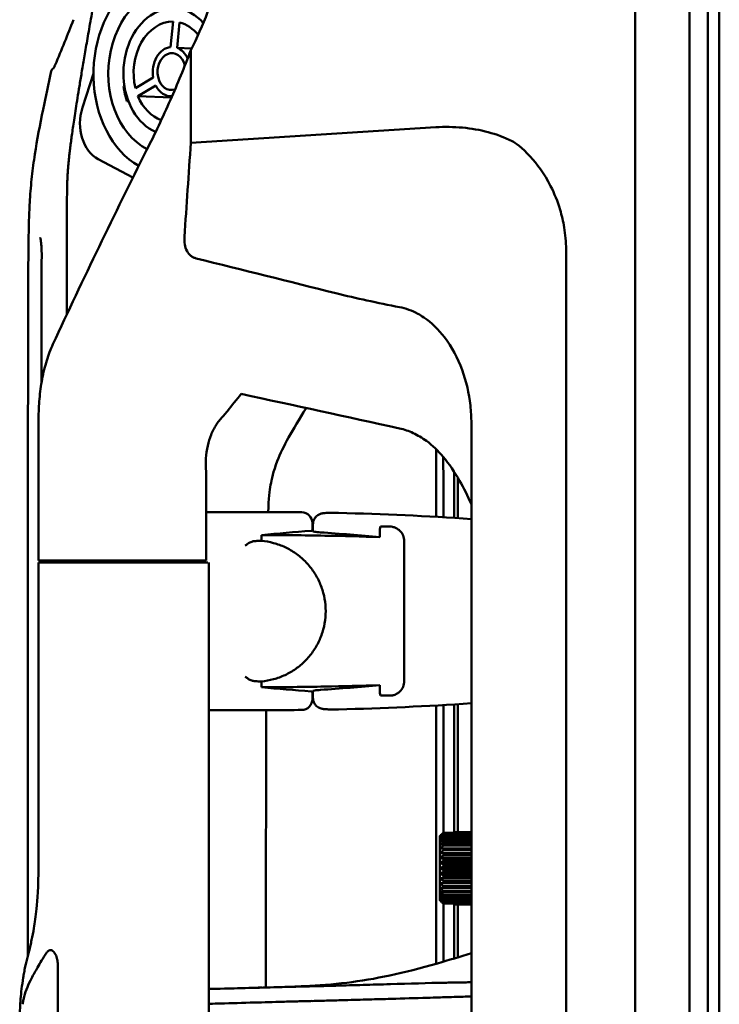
# Model space of a CAD drawing. Header units: millimetres. Extents: x 0 to 2100, y 0 to 1485.
# Tile 53 of 256: x 1287 to 1383, y 1021 to 1157. Entities that reach past the tile are written whole.
import ezdxf

# ---------------------------------------------------------------- set-up
doc = ezdxf.new("R2010")
doc.units = ezdxf.units.MM
doc.header["$LTSCALE"] = 5
doc.layers.add('Sichtbar (ISO)', color=7, linetype='Continuous', lineweight=50)

msp = doc.modelspace()

# ---------------------------------------------------------------- linework, layer by layer
at = {"layer": 'Sichtbar (ISO)'}
for p, q in [((1371.607, 1260.077), (1371.607, 760.077)), ((1379.107, 1259.89), (1379.107, 1010.265)), ((1381.607, 1259.977), (1381.607, 1010.177)), ((1381.607, 1259.977), (1381.607, 1010.177)), ((1383.207, 1010.177), (1383.207, 1259.977)), ((1383.207, 1259.977), (1383.207, 1010.177)), ((1307.781, 1156.484), (1307.444, 1152.976)), ((1308.349, 1152.857), (1308.686, 1156.365)), ((1308.349, 1152.857), (1310.353, 1152.76)), ((1310.237, 1139.759), (1310.237, 1152.527)), ((1295.276, 1144.613), (1296.792, 1149.313)), ((1305.057, 1148.757), (1302.587, 1147.305)), ((1302.94, 1146.212), (1305.41, 1147.664)), ((1301.069, 1147.586), (1300.945, 1147.532)), ((1301.594, 1145.569), (1301.416, 1145.492)), ((1301.416, 1145.492), (1301.627, 1145.482)), ((1302.94, 1146.212), (1307.559, 1145.989)), ((1307.643, 1146.181), (1307.413, 1146.192)), ((1344.055, 1141.895), (1310.237, 1139.759)), ((1297.468, 1137.474), (1302.247, 1134.946)), ((1362.064, 1124.669), (1362.064, 895.486)), ((1289.217, 1082.077), (1289.217, 1101.629)), ((1348.975, 919.114), (1348.975, 1101.04)), ((1344.107, 1097.436), (1344.107, 1088.105)), ((1312.357, 1093.671), (1312.357, 1082.077)), ((1346.607, 1094.302), (1346.607, 1087.955)), ((1347.107, 1087.923), (1347.107, 1093.493)), ((1321.455, 1088.747), (1312.357, 1088.747)), ((1327.035, 1086.206), (1327.035, 1087.226)), ((1327.107, 1087.078), (1327.107, 1087.078)), ((1327.107, 1087.078), (1327.107, 1086.1)), ((1337.694, 1086.752), (1336.562, 1086.752)), ((1320.004, 1085.583), (1320.004, 1084.786)), ((1336.352, 1086.317), (1336.352, 1085.3)), ((1339.694, 1065.403), (1339.694, 1084.752)), ((1294.696, 1081.777), (1289.204, 1081.777)), ((1294.871, 1082.077), (1289.217, 1082.077)), ((1293.723, 1081.777), (1293.723, 1082.077)), ((1294.696, 1081.777), (1297.28, 1081.777)), ((1297.496, 1082.077), (1294.871, 1082.077)), ((1297.28, 1081.777), (1311.163, 1081.777)), ((1297.496, 1082.077), (1312.357, 1082.077)), ((1297.893, 1082.077), (1297.893, 1081.777)), ((1306.217, 1081.777), (1306.217, 1082.077)), ((1312.719, 938.377), (1312.719, 1081.777)), ((1320.004, 1065.369), (1320.004, 1064.571)), ((1336.352, 1064.854), (1336.352, 1063.838)), ((1327.035, 1063.949), (1327.035, 1062.929)), ((1327.107, 1064.054), (1327.107, 1063.077)), ((1336.562, 1063.403), (1336.438, 1063.403)), ((1327.107, 1063.077), (1327.107, 1063.077)), ((1344.107, 1026.38), (1344.107, 1062.05)), ((1346.607, 1062.2), (1346.607, 1044.471)), ((1347.107, 1044.571), (1347.107, 1062.232)), ((1312.719, 1061.408), (1321.455, 1061.408)), ((1330.641, 1061.514), (1330.641, 1061.514)), ((1345.11, 1044.471), (1348.975, 1044.471)), ((1345.11, 1044.471), (1345.11, 1044.471)), ((1345.11, 1044.404), (1348.975, 1044.404)), ((1346.61, 1044.571), (1348.975, 1044.571)), ((1346.61, 1044.549), (1348.975, 1044.549)), ((1346.61, 1044.549), (1346.61, 1044.471)), ((1344.61, 1044.014), (1344.61, 1035.14)), ((1344.61, 1044.014), (1344.61, 1035.14)), ((1344.721, 1044.127), (1344.721, 1044.127)), ((1345.11, 1044.249), (1348.975, 1044.249)), ((1345.11, 1044.14), (1348.975, 1044.14)), ((1345.11, 1043.913), (1348.975, 1043.913)), ((1345.11, 1043.764), (1348.975, 1043.764)), ((1345.11, 1043.47), (1348.975, 1043.47)), ((1345.11, 1043.285), (1348.975, 1043.285)), ((1345.11, 1042.932), (1348.975, 1042.932)), ((1344.67, 1041.648), (1348.975, 1041.648)), ((1345.11, 1042.715), (1348.975, 1042.715)), ((1345.11, 1042.31), (1348.975, 1042.31)), ((1345.11, 1042.067), (1348.975, 1042.067)), ((1345.11, 1041.622), (1348.975, 1041.622)), ((1344.67, 1040.987), (1348.975, 1040.987)), ((1344.67, 1040.291), (1348.975, 1040.291)), ((1345.11, 1041.358), (1348.975, 1041.358)), ((1345.11, 1040.883), (1348.975, 1040.883)), ((1345.11, 1040.605), (1348.975, 1040.605)), ((1344.67, 1039.577), (1348.975, 1039.577)), ((1344.67, 1038.864), (1348.975, 1038.864)), ((1345.11, 1040.112), (1348.975, 1040.112)), ((1345.11, 1039.827), (1348.975, 1039.827)), ((1345.11, 1039.327), (1348.975, 1039.327)), ((1345.11, 1039.043), (1348.975, 1039.043)), ((1344.67, 1038.168), (1348.975, 1038.168)), ((1344.67, 1037.507), (1348.975, 1037.507)), ((1345.11, 1038.549), (1348.975, 1038.549)), ((1345.11, 1038.272), (1348.975, 1038.272)), ((1345.11, 1037.796), (1348.975, 1037.796)), ((1345.11, 1037.533), (1348.975, 1037.533)), ((1345.11, 1037.087), (1348.975, 1037.087)), ((1345.11, 1036.844), (1348.975, 1036.844)), ((1345.11, 1036.44), (1348.975, 1036.44)), ((1345.11, 1036.223), (1348.975, 1036.223)), ((1344.721, 1035.028), (1344.721, 1035.028)), ((1345.11, 1035.869), (1348.975, 1035.869)), ((1345.11, 1035.684), (1348.975, 1035.684)), ((1345.11, 1035.39), (1348.975, 1035.39)), ((1345.11, 1035.241), (1348.975, 1035.241)), ((1345.11, 1035.014), (1348.975, 1035.014)), ((1345.11, 1034.905), (1348.975, 1034.905)), ((1345.11, 1034.751), (1348.975, 1034.751)), ((1345.11, 1034.684), (1348.975, 1034.684)), ((1345.11, 1034.684), (1345.11, 1034.684)), ((1346.607, 1034.684), (1346.607, 1027.114)), ((1346.61, 1034.684), (1346.61, 1034.606)), ((1346.61, 1034.606), (1348.975, 1034.606)), ((1346.61, 1034.584), (1348.975, 1034.584)), ((1347.107, 1027.266), (1347.107, 1034.584)), ((1291.877, 1026.067), (1291.877, 1010.077))]:
    msp.add_line(p, q, dxfattribs=at)
for centre, radius, start, end in [((1321.455, 688.827), 399.919, 89.41331, 90), ((1325.535, 1087.226), 1.5, 0, 89.41331), ((1321.455, 688.827), 399.919, 86.05424, 88.68384), ((1321.455, 688.827), 397.497, 89.18537, 89.19572), ((1321.455, 1461.327), 397.497, 270.80428, 270.81463), ((1325.535, 1062.929), 1.5, 270.58669, 0), ((1321.455, 1461.327), 399.919, 271.31616, 273.94576), ((1321.455, 1461.327), 399.919, 270, 270.58669)]:
    msp.add_arc(centre, radius, start, end, dxfattribs=at)
for centre, major_axis, ratio, start_param, end_param in [((1307.577, 1149.588), (0.685, 14.183), 0.7588802, 5.7311741, 9.0548359), ((1307.577, 1149.588), (-0.555, -11.487), 0.7588802, 3.0346064, 5.9505862), ((1307.577, 1149.588), (0.422, 8.74), 0.7588802, 5.6264004, 9.1515188), ((1307.577, 1149.588), (0.333, 6.892), 0.7588802, 0.0245738, 1.9448359), ((1307.577, 1149.588), (0.333, 6.892), 0.7588802, 5.5725797, 6.1336261), ((1307.577, 1149.588), (0.164, 3.396), 0.7588802, 0.1149069, 1.8545028), ((1307.577, 1149.588), (-0.123, -2.547), 0.7588802, 1.9439729, 6.5977236), ((1307.577, 1149.588), (0.164, 3.396), 0.7588802, 5.3088269, 6.043293), ((1307.577, 1149.588), (-0.164, -3.396), 0.7588802, 5.3508947, 6.374807), ((1308.227, 1149.556), (-0.47, -9.739), 0.7588802, 4.9582943, 5.1792563), ((1307.577, 1149.588), (-0.333, -6.892), 0.7588802, 5.2605615, 6.0727483), ((1299.115, 1142.582), (-0.265, -5.494), 0.7588802, 4.3706436, 5.9414399), ((53541.823, -1187.992), (-74913.473, 10096.289), 0.0858133, 0.8110358, 0.8114427), ((1337.138, 1098.391), (3.531, 16.579), 0.6814305, 5.0153353, 5.1643414), ((1357.782, 688.827), (-400.188, 0), 0.9958716, 4.7897988, 4.8069299), ((1300.564, 688.827), (-398.628, 0), 0.9986258, 4.6224898, 4.6431771), ((1311.219, 1081.777), (1.5, 0), 0.00001, 0.4233073, 1.8452382), ((1300.564, 1461.327), (-398.628, 0), 0.9986258, 1.6400082, 1.6606955), ((1357.782, 1461.327), (-400.188, 0), 0.9958716, 1.4762554, 1.4933865), ((1339.951, 1063.403), (-4.894, 0), 0.00001, 0.8096968, 1.0938102), ((1345.11, 1039.577), (0, 5), 0.0000103, 6.0190473, 6.0760853), ((1346.61, 1039.577), (0, 5), 0.0000103, 6.1761263, 6.2331643), ((1344.61, 1039.577), (0, -4.5), 0.0000103, 0.1674483, 2.9741448), ((1344.61, 1039.577), (0, 4.5), 0.0000103, 0.1674483, 2.9741448), ((1345.11, 1039.577), (0, 5), 0.0000103, 5.8619655, 5.9190033), ((1345.11, 1039.577), (0, 5), 0.0000103, 5.704888, 5.7619259), ((1345.11, 1039.577), (0, 5), 0.0000103, 5.5478075, 5.6048454), ((1345.11, 1039.577), (0, 5), 0.0000103, 5.3907291, 5.447767), ((1345.11, 1039.577), (0, 5), 0.0000103, 5.2336492, 5.2906871), ((1345.11, 1039.577), (0, 5), 0.0000103, 5.076569, 5.1336069), ((1345.11, 1039.577), (0, 5), 0.0000103, 4.9194894, 4.9765272), ((1345.11, 1039.577), (0, 5), 0.0000103, 4.7624098, 4.8194478), ((1345.11, 1039.577), (0, 5), 0.0000103, 4.6053302, 4.6623681), ((1345.11, 1039.577), (0, 5), 0.0000103, 4.4482507, 4.5052886), ((1345.11, 1039.577), (0, 5), 0.0000103, 4.2911709, 4.3482089), ((1345.11, 1039.577), (0, 5), 0.0000103, 4.1340913, 4.1911292), ((1345.11, 1039.577), (0, 5), 0.0000103, 3.9770117, 4.0340496), ((1345.11, 1039.577), (0, 5), 0.0000103, 3.819932, 3.87697), ((1345.11, 1039.577), (0, 5), 0.0000103, 3.6628524, 3.7198903), ((1345.11, 1039.577), (0, -5), 0.0000103, 0.3641782, 0.4212162), ((1345.11, 1039.577), (0, -5), 0.0000103, 0.2071022, 0.2641401), ((1346.61, 1039.577), (0, -5), 0.0000103, 0.050021, 0.1070589)]:
    msp.add_ellipse(centre, major_axis=major_axis, ratio=ratio, start_param=start_param, end_param=end_param, dxfattribs=at)
for points, knots in [([(1293.113, 1116.045), (1293.113, 1116.31), (1293.113, 1117.109), (1293.114, 1118.359), (1293.114, 1119.737), (1293.115, 1120.997), (1293.116, 1122.149), (1293.117, 1123.211), (1293.118, 1124.17), (1293.118, 1125.025), (1293.119, 1125.795), (1293.12, 1126.493), (1293.121, 1127.131), (1293.122, 1127.704), (1293.123, 1128.228), (1293.124, 1128.724), (1293.125, 1129.204), (1293.126, 1129.681), (1293.128, 1130.158), (1293.129, 1130.637), (1293.132, 1131.116), (1293.134, 1131.591), (1293.138, 1132.07), (1293.142, 1132.551), (1293.149, 1133.02), (1293.156, 1133.496), (1293.166, 1133.972), (1293.181, 1134.448), (1293.201, 1134.928), (1293.228, 1135.421), (1293.262, 1135.934), (1293.304, 1136.473), (1293.356, 1137.05), (1293.42, 1137.679), (1293.497, 1138.369), (1293.587, 1139.117), (1293.692, 1139.929), (1293.811, 1140.809), (1293.949, 1141.779), (1294.111, 1142.874), (1294.301, 1144.12), (1294.524, 1145.535), (1294.782, 1147.136), (1295.077, 1148.92), (1295.41, 1150.897), (1295.799, 1153.176), (1296.241, 1155.731), (1296.76, 1158.692), (1297.262, 1161.541), (1297.73, 1164.17), (1298.148, 1166.512), (1298.521, 1168.595), (1298.856, 1170.464), (1299.162, 1172.159), (1299.439, 1173.696), (1299.69, 1175.087), (1299.919, 1176.348), (1300.126, 1177.491), (1300.319, 1178.557), (1300.505, 1179.583), (1300.693, 1180.618), (1300.895, 1181.725), (1301.123, 1182.98), (1301.381, 1184.394), (1301.664, 1185.949), (1301.976, 1187.656), (1302.336, 1189.625), (1302.701, 1191.624), (1303.019, 1193.357), (1303.297, 1194.876), (1303.571, 1196.372), (1303.779, 1197.507), (1303.893, 1198.129), (1303.904, 1198.189)], [0.28650822, 0.28650822, 0.28650822, 0.28650822, 0.29059829, 0.2991453, 0.30769231, 0.31623932, 0.32478632, 0.33333333, 0.34188034, 0.35042735, 0.35897436, 0.36752137, 0.37606838, 0.38461538, 0.39316239, 0.4017094, 0.41025641, 0.41880342, 0.42735043, 0.43589744, 0.44444444, 0.45299145, 0.46153846, 0.47008547, 0.47863248, 0.48717949, 0.4957265, 0.5042735, 0.51282051, 0.52136752, 0.52991453, 0.53846154, 0.54700855, 0.55555556, 0.56410256, 0.57264957, 0.58119658, 0.58974359, 0.5982906, 0.60683761, 0.61538462, 0.62393162, 0.63247863, 0.64102564, 0.64957265, 0.65811966, 0.66666667, 0.67521368, 0.68376068, 0.69230769, 0.7008547, 0.70940171, 0.71794872, 0.72649573, 0.73504274, 0.74358974, 0.75213675, 0.76068376, 0.76923077, 0.77777778, 0.78632479, 0.79487179, 0.8034188, 0.81196581, 0.82051282, 0.82905983, 0.83760684, 0.84615385, 0.85470085, 0.86324786, 0.87179487, 0.88034188, 0.88125751, 0.88125751, 0.88125751, 0.88125751]), ([(1310.237, 1152.527), (1311.092, 1154.245), (1311.864, 1156.002), (1313.217, 1159.526), (1313.802, 1161.29), (1314.307, 1163.077)], [0.000001, 0.000001, 0.000001, 0.000001, 0.575478, 0.575478, 1.1326361, 1.1326361, 1.1326361, 1.1326361]), ([(1310.237, 1152.527), (1309.342, 1150.162), (1308.394, 1147.875), (1306.36, 1143.277), (1305.256, 1140.957), (1304.135, 1138.726)], [0.000001, 0.000001, 0.000001, 0.000001, 0.913778, 0.913778, 1.9117765, 1.9117765, 1.9117765, 1.9117765]), ([(1291.212, 1149.961), (1291.212, 1149.961), (1291.212, 1149.961), (1291.218, 1149.967), (1291.243, 1149.998), (1291.325, 1150.128), (1291.394, 1150.261), (1291.48, 1150.455), (1291.491, 1150.48), (1291.502, 1150.506)], [0.09814037, 0.09814037, 0.09814037, 0.09814037, 0.10683281, 0.10683281, 0.18767205, 0.18767205, 0.3230301, 0.3230301, 0.34237661, 0.34237661, 0.34237661, 0.34237661]), ([(1291.212, 1149.961), (1291.212, 1149.961), (1291.212, 1149.961), (1291.218, 1149.967), (1291.243, 1149.998), (1291.324, 1150.127), (1291.394, 1150.26), (1291.48, 1150.454), (1291.491, 1150.479), (1291.502, 1150.506)], [0.09811664, 0.09811664, 0.09811664, 0.09811664, 0.10670526, 0.10670526, 0.18723386, 0.18723386, 0.32270382, 0.32270382, 0.34235997, 0.34235997, 0.34235997, 0.34235997]), ([(1290.958, 1149.643), (1290.573, 1147.875), (1290.189, 1146.099), (1289.833, 1144.349), (1289.402, 1142.233), (1289.013, 1140.155), (1288.707, 1138.168), (1288.546, 1137.131), (1288.408, 1136.118), (1288.295, 1135.101), (1288.176, 1134.037), (1288.085, 1132.968), (1288.018, 1131.877), (1287.962, 1130.947), (1287.923, 1130.002), (1287.894, 1129.07), (1287.85, 1127.646), (1287.83, 1126.182), (1287.815, 1124.731), (1287.763, 1119.908), (1287.764, 1115.233), (1287.762, 1110.402), (1287.762, 1109.818), (1287.762, 1109.233), (1287.761, 1108.645), (1287.759, 1104.526), (1287.754, 1100.35), (1287.749, 1096.083), (1287.746, 1093.177), (1287.744, 1090.228), (1287.742, 1087.216), (1287.741, 1085.418), (1287.74, 1083.6), (1287.74, 1081.76), (1287.738, 1077.128), (1287.738, 1072.361), (1287.738, 1067.452), (1287.738, 1066.242), (1287.738, 1065.025), (1287.738, 1063.798), (1287.738, 1055.83), (1287.737, 1047.497), (1287.737, 1038.815), (1287.737, 1038.581), (1287.737, 1038.347), (1287.737, 1038.113), (1287.737, 1034.605), (1287.736, 1031.041), (1287.736, 1027.413)], [0, 0, 0, 0, 0.04102133, 0.04102133, 0.04102133, 0.0905985, 0.0905985, 0.0905985, 0.11647855, 0.11647855, 0.11647855, 0.14356501, 0.14356501, 0.14356501, 0.16666667, 0.16666667, 0.16666667, 0.20193283, 0.20193283, 0.20193283, 0.31918007, 0.31918007, 0.31918007, 0.33333333, 0.33333333, 0.33333333, 0.4324756, 0.4324756, 0.4324756, 0.5, 0.5, 0.5, 0.54028986, 0.54028986, 0.54028986, 0.64169029, 0.64169029, 0.64169029, 0.66666667, 0.66666667, 0.66666667, 0.82895954, 0.82895954, 0.82895954, 0.83333333, 0.83333333, 0.83333333, 0.89875734, 0.89875734, 0.89875734, 0.89875734]), ([(1291.234, 1149.99), (1291.222, 1149.985), (1291.211, 1149.979), (1291.2, 1149.972), (1291.139, 1149.938), (1291.086, 1149.891), (1291.044, 1149.835), (1291.002, 1149.778), (1290.972, 1149.711), (1290.958, 1149.643)], [0.27091485, 0.27091485, 0.27091485, 0.27091485, 0.33333333, 0.33333333, 0.33333333, 0.66666667, 0.66666667, 0.66666667, 1, 1, 1, 1]), ([(1362.063, 1125.067), (1362.055, 1125.567), (1362.028, 1126.066), (1361.936, 1127.068), (1361.871, 1127.57), (1361.648, 1128.893), (1361.458, 1129.713), (1360.881, 1131.643), (1360.446, 1132.737), (1359.034, 1135.521), (1358.025, 1136.863), (1355.986, 1139.087), (1354.986, 1139.809), (1354.6, 1139.988)], [0.0000441, 0.0000441, 0.0000441, 0.0000441, 0.149969, 0.149969, 0.3018174, 0.3018174, 0.5526169, 0.5526169, 0.9045027, 0.9045027, 1.4882134, 1.4882134, 2.2059355, 2.2059355, 2.2059355, 2.2059355]), ([(1291.196, 1111.939), (1293.28, 1116.43), (1295.402, 1120.912), (1299.715, 1129.841), (1301.906, 1134.288), (1304.135, 1138.726)], [-3.9789755, -3.9789755, -3.9789755, -3.9789755, -1.9855111, -1.9855111, -0.0000018, -0.0000018, -0.0000018, -0.0000018]), ([(1289.646, 1124.165), (1289.649, 1124.571), (1289.638, 1124.982), (1289.603, 1125.558), (1289.588, 1125.745), (1289.554, 1126.067), (1289.536, 1126.208), (1289.501, 1126.419), (1289.485, 1126.5), (1289.46, 1126.602), (1289.451, 1126.634), (1289.44, 1126.665), (1289.437, 1126.672), (1289.436, 1126.674), (1289.436, 1126.674), (1289.436, 1126.674)], [0, 0, 0, 0, 0.12166678, 0.12166678, 0.18207173, 0.18207173, 0.23244008, 0.23244008, 0.26790382, 0.26790382, 0.28925727, 0.28925727, 0.30100915, 0.30100915, 0.30205979, 0.30205979, 0.30205979, 0.30205979]), ([(1309.357, 1126.745), (1309.334, 1126.408), (1309.345, 1126.064), (1309.456, 1125.4), (1309.558, 1125.074), (1309.856, 1124.536), (1310.031, 1124.319), (1310.358, 1124.06), (1310.473, 1123.987), (1310.718, 1123.868), (1310.844, 1123.823), (1310.974, 1123.791)], [-0.36819645, -0.36819645, -0.36819645, -0.36819645, -0.26647185, -0.26647185, -0.16552516, -0.16552516, -0.0814514, -0.0814514, -0.04030778, -0.04030778, -0.00000371, -0.00000371, -0.00000371, -0.00000371]), ([(1362.064, 1124.669), (1362.064, 1124.735), (1362.064, 1124.801), (1362.064, 1124.934), (1362.064, 1125.001), (1362.064, 1125.067)], [0.000001, 0.000001, 0.000001, 0.000001, 0.019771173, 0.019771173, 0.039604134, 0.039604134, 0.039604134, 0.039604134]), ([(1289.623, 1106.609), (1289.623, 1107.765), (1289.623, 1108.921), (1289.625, 1114.773), (1289.623, 1119.469), (1289.646, 1124.165)], [9.6531749, 9.6531749, 9.6531749, 9.6531749, 10.0000001, 10.0000001, 11.4088147, 11.4088147, 11.4088147, 11.4088147]), ([(1330.273, 1118.983), (1331.686, 1118.631), (1333.127, 1118.296), (1336.042, 1117.657), (1337.555, 1117.346), (1339.053, 1117.058)], [-0.89576305, -0.89576305, -0.89576305, -0.89576305, -0.45842122, -0.45842122, -0.00000587, -0.00000587, -0.00000587, -0.00000587]), ([(1339.053, 1117.058), (1339.94, 1116.887), (1340.788, 1116.573), (1341.863, 1115.991), (1342.135, 1115.826), (1343.503, 1114.908), (1344.464, 1113.957), (1346.306, 1111.549), (1347.108, 1110.012), (1348.277, 1106.826), (1348.659, 1105.147), (1348.844, 1103.467)], [-1.7882178, -1.7882178, -1.7882178, -1.7882178, -1.5152203, -1.5152203, -1.4192993, -1.4192993, -1.0177368, -1.0177368, -0.5073887, -0.5073887, -0.000001, -0.000001, -0.000001, -0.000001]), ([(1289.216, 1101.629), (1289.216, 1102.555), (1289.258, 1103.482), (1289.422, 1105.321), (1289.547, 1106.233), (1289.881, 1108.01), (1290.093, 1108.874), (1290.59, 1110.496), (1290.878, 1111.257), (1291.195, 1111.94)], [-1.16468, -1.16468, -1.16468, -1.16468, -0.8868231, -0.8868231, -0.6011241, -0.6011241, -0.3038265, -0.3038265, -0.0000954, -0.0000954, -0.0000954, -0.0000954]), ([(1326.179, 1103.119), (1324.209, 1099.983), (1322.976, 1097.865), (1321.625, 1094.359), (1321.381, 1093.209), (1321.111, 1091.714), (1320.997, 1090.69), (1320.91, 1088.747)], [1.9185314, 1.9185314, 1.9185314, 1.9185314, 2.4880575, 2.4880575, 2.8813079, 2.8813079, 3.3489509, 3.3489509, 3.3489509, 3.3489509]), ([(1314.61, 1101.926), (1314.443, 1101.748), (1314.287, 1101.564), (1313.998, 1101.187), (1313.863, 1100.993), (1313.738, 1100.795)], [0.00046063, 0.00046063, 0.00046063, 0.00046063, 0.10049804, 0.10049804, 0.20052861, 0.20052861, 0.20052861, 0.20052861]), ([(1315.296, 1102.703), (1315.19, 1102.569), (1315.08, 1102.438), (1314.854, 1102.178), (1314.737, 1102.049), (1314.618, 1101.921)], [0.0000188, 0.0000188, 0.0000188, 0.0000188, 0.07151605, 0.07151605, 0.14287919, 0.14287919, 0.14287919, 0.14287919]), ([(1313.738, 1100.795), (1313.481, 1100.389), (1313.24, 1099.925), (1312.846, 1098.948), (1312.689, 1098.452), (1312.443, 1097.352), (1312.36, 1096.756), (1312.289, 1095.547), (1312.295, 1094.947), (1312.34, 1094.342)], [-0.76216027, -0.76216027, -0.76216027, -0.76216027, -0.55595103, -0.55595103, -0.37432325, -0.37432325, -0.18223636, -0.18223636, -0.00000099, -0.00000099, -0.00000099, -0.00000099]), ([(1342.767, 1098.583), (1342.194, 1099.007), (1341.581, 1099.374), (1340.33, 1099.949), (1339.702, 1100.162), (1339.054, 1100.304)], [-0.41296729, -0.41296729, -0.41296729, -0.41296729, -0.19912313, -0.19912313, -0.00000483, -0.00000483, -0.00000483, -0.00000483]), ([(1348.975, 1089.869), (1348.47, 1090.973), (1347.931, 1092.058), (1346.68, 1094.247), (1345.927, 1095.384), (1344.378, 1097.212), (1343.618, 1097.956), (1342.767, 1098.583)], [-1.0744684, -1.0744684, -1.0744684, -1.0744684, -0.7185081, -0.7185081, -0.3171763, -0.3171763, -0.0000013, -0.0000013, -0.0000013, -0.0000013]), ([(1345.102, 1096.359), (1345.101, 1096.337), (1345.101, 1096.316), (1345.096, 1095.348), (1345.107, 1094.322), (1345.107, 1092.699), (1345.104, 1092.356), (1345.102, 1091.308), (1345.108, 1090.525), (1345.108, 1089.146), (1345.107, 1088.589), (1345.107, 1088.047)], [0.41306503, 0.41306503, 0.41306503, 0.41306503, 0.41971483, 0.41971483, 0.71646405, 0.71646405, 0.78613056, 0.78613056, 0.92654341, 0.92654341, 1.01386272, 1.01386272, 1.01386272, 1.01386272]), ([(1327.107, 1087.078), (1327.107, 1087.241), (1327.134, 1087.406), (1327.237, 1087.711), (1327.314, 1087.857), (1327.506, 1088.112), (1327.624, 1088.225), (1327.815, 1088.358), (1327.881, 1088.397), (1328.005, 1088.459), (1328.065, 1088.484), (1328.214, 1088.537), (1328.3, 1088.559), (1328.436, 1088.585), (1328.492, 1088.594), (1328.666, 1088.615), (1328.784, 1088.624), (1329.059, 1088.638), (1329.215, 1088.643), (1329.611, 1088.65), (1329.867, 1088.652), (1330.297, 1088.648), (1330.47, 1088.645), (1330.641, 1088.641)], [0, 0, 0, 0, 0.04899242, 0.04899242, 0.09715416, 0.09715416, 0.1453175, 0.1453175, 0.16846799, 0.16846799, 0.18905129, 0.18905129, 0.22161004, 0.22161004, 0.24954749, 0.24954749, 0.31199538, 0.31199538, 0.37454236, 0.37454236, 0.45601085, 0.45601085, 0.50742412, 0.50742412, 0.50742412, 0.50742412]), ([(1336.352, 1086.317), (1336.352, 1086.391), (1336.359, 1086.465), (1336.388, 1086.611), (1336.41, 1086.682), (1336.438, 1086.752)], [0.000001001, 0.000001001, 0.000001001, 0.000001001, 0.022247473, 0.022247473, 0.044667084, 0.044667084, 0.044667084, 0.044667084]), ([(1336.438, 1086.752), (1336.458, 1086.752), (1336.479, 1086.752), (1336.5, 1086.752), (1336.502, 1086.752), (1336.505, 1086.752), (1336.507, 1086.752), (1336.526, 1086.752), (1336.544, 1086.752), (1336.562, 1086.752)], [0, 0, 0, 0, 0.5, 0.5, 0.5, 0.5564607, 0.5564607, 0.5564607, 1, 1, 1, 1]), ([(1337.694, 1086.752), (1337.823, 1086.752), (1337.952, 1086.739), (1338.222, 1086.686), (1338.363, 1086.642), (1338.608, 1086.535), (1338.714, 1086.477), (1338.915, 1086.34), (1339.011, 1086.263), (1339.099, 1086.175)], [-0.16709043, -0.16709043, -0.16709043, -0.16709043, -0.12381935, -0.12381935, -0.07578227, -0.07578227, -0.03771223, -0.03771223, -0.00000086, -0.00000086, -0.00000086, -0.00000086]), ([(1336.352, 1085.3), (1333.791, 1085.385), (1331.247, 1085.451), (1325.867, 1085.55), (1322.946, 1085.579), (1320.004, 1085.583)], [13.1856634, 13.1856634, 13.1856634, 13.1856634, 13.9380673, 13.9380673, 14.8000607, 14.8000607, 14.8000607, 14.8000607]), ([(1327.035, 1086.206), (1327.035, 1086.206), (1327.035, 1086.206), (1327.035, 1086.196), (1326.997, 1086.186), (1326.895, 1086.175), (1326.867, 1086.172), (1326.834, 1086.17)], [0.452314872, 0.452314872, 0.452314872, 0.452314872, 0.452425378, 0.452425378, 0.508989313, 0.508989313, 0.527422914, 0.527422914, 0.527422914, 0.527422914]), ([(1327.107, 1086.1), (1327.107, 1086.077), (1327.194, 1086.052), (1327.55, 1086.001), (1327.819, 1085.976), (1328.131, 1085.955), (1328.131, 1085.955), (1328.132, 1085.955)], [-1.05490272, -1.05490272, -1.05490272, -1.05490272, -0.92315329, -0.92315329, -0.79114261, -0.79114261, -0.79086764, -0.79086764, -0.79086764, -0.79086764]), ([(1339.694, 1084.752), (1339.694, 1085.003), (1339.644, 1085.272), (1339.439, 1085.765), (1339.285, 1085.989), (1339.105, 1086.169), (1339.102, 1086.172), (1339.099, 1086.175)], [-0.67233348, -0.67233348, -0.67233348, -0.67233348, -0.59679532, -0.59679532, -0.52125717, -0.52125717, -0.51992758, -0.51992758, -0.51992758, -0.51992758]), ([(1318.835, 1084.718), (1318.774, 1084.713), (1318.708, 1084.695), (1318.555, 1084.638), (1318.466, 1084.594), (1318.272, 1084.487), (1318.166, 1084.421), (1317.956, 1084.282), (1317.851, 1084.208), (1317.744, 1084.133), (1317.743, 1084.131), (1317.741, 1084.13)], [-0.13724409, -0.13724409, -0.13724409, -0.13724409, -0.11034033, -0.11034033, -0.07687695, -0.07687695, -0.0383919, -0.0383919, 0, 0, 0.00067272, 0.00067272, 0.00067272, 0.00067272]), ([(1319.04, 1084.736), (1319.011, 1084.733), (1318.98, 1084.73), (1318.945, 1084.727), (1318.911, 1084.724), (1318.874, 1084.721), (1318.835, 1084.718)], [0, 0, 0, 0, 0.5, 0.5, 0.5, 1, 1, 1, 1]), ([(1319.04, 1084.736), (1319.148, 1084.747), (1319.257, 1084.756), (1319.364, 1084.763), (1319.472, 1084.77), (1319.579, 1084.776), (1319.685, 1084.78), (1319.792, 1084.784), (1319.898, 1084.786), (1320.004, 1084.786)], [0, 0, 0, 0, 0.3333333, 0.3333333, 0.3333333, 0.6666667, 0.6666667, 0.6666667, 1, 1, 1, 1]), ([(1320.004, 1065.369), (1320.572, 1065.421), (1321.125, 1065.522), (1321.668, 1065.67), (1322.211, 1065.818), (1322.744, 1066.014), (1323.255, 1066.254), (1323.766, 1066.494), (1324.255, 1066.778), (1324.717, 1067.103), (1325.179, 1067.428), (1325.613, 1067.793), (1326.012, 1068.194), (1326.411, 1068.594), (1326.775, 1069.029), (1327.099, 1069.493), (1327.423, 1069.957), (1327.707, 1070.449), (1327.946, 1070.963), (1328.185, 1071.476), (1328.379, 1072.01), (1328.526, 1072.557), (1328.672, 1073.104), (1328.771, 1073.664), (1328.82, 1074.229), (1328.869, 1074.793), (1328.869, 1075.361), (1328.82, 1075.925), (1328.771, 1076.49), (1328.672, 1077.05), (1328.526, 1077.597), (1328.379, 1078.144), (1328.185, 1078.678), (1327.946, 1079.192), (1327.707, 1079.705), (1327.424, 1080.197), (1327.1, 1080.661), (1326.776, 1081.125), (1326.411, 1081.56), (1326.012, 1081.961), (1325.613, 1082.361), (1325.179, 1082.726), (1324.717, 1083.051), (1324.256, 1083.376), (1323.766, 1083.661), (1323.255, 1083.901), (1322.744, 1084.141), (1322.212, 1084.337), (1321.668, 1084.485), (1321.125, 1084.633), (1320.572, 1084.734), (1320.004, 1084.786)], [0, 0, 0, 0, 0.0588235, 0.0588235, 0.0588235, 0.1176471, 0.1176471, 0.1176471, 0.1764706, 0.1764706, 0.1764706, 0.2352941, 0.2352941, 0.2352941, 0.2941176, 0.2941176, 0.2941176, 0.3529412, 0.3529412, 0.3529412, 0.4117647, 0.4117647, 0.4117647, 0.4705882, 0.4705882, 0.4705882, 0.5294118, 0.5294118, 0.5294118, 0.5882353, 0.5882353, 0.5882353, 0.6470588, 0.6470588, 0.6470588, 0.7058824, 0.7058824, 0.7058824, 0.7647059, 0.7647059, 0.7647059, 0.8235294, 0.8235294, 0.8235294, 0.8823529, 0.8823529, 0.8823529, 0.9411765, 0.9411765, 0.9411765, 1, 1, 1, 1]), ([(1288.935, 1033.966), (1289.074, 1035.293), (1289.167, 1036.853), (1289.209, 1040.309), (1289.212, 1040.713), (1289.216, 1041.363), (1289.218, 1041.619), (1289.219, 1042.071), (1289.22, 1042.268), (1289.221, 1042.654), (1289.221, 1042.844), (1289.221, 1043.233), (1289.221, 1043.432), (1289.221, 1044.004), (1289.22, 1044.377), (1289.217, 1045.878), (1289.211, 1047.099), (1289.204, 1049.312), (1289.202, 1050.042), (1289.198, 1053.136), (1289.198, 1057.596), (1289.197, 1063.497), (1289.2, 1069.104), (1289.201, 1073.854), (1289.203, 1077.815), (1289.204, 1081.777)], [0.000001, 0.000001, 0.000001, 0.000001, 0.4133417, 0.4133417, 0.4677196, 0.4677196, 0.5029985, 0.5029985, 0.5300269, 0.5300269, 0.5561956, 0.5561956, 0.5836625, 0.5836625, 0.6350059, 0.6350059, 0.7905491, 0.7905491, 0.9320991, 0.9320991, 1.2445757, 1.2445757, 4.8499892, 4.8499892, 22.9658246, 22.9658246, 22.9658246, 22.9658246]), ([(1317.741, 1066.025), (1317.743, 1066.023), (1317.744, 1066.022), (1317.851, 1065.947), (1317.956, 1065.873), (1318.166, 1065.734), (1318.272, 1065.668), (1318.466, 1065.561), (1318.555, 1065.517), (1318.708, 1065.46), (1318.774, 1065.442), (1318.835, 1065.437)], [-0.13654797, -0.13654797, -0.13654797, -0.13654797, -0.13588192, -0.13588192, -0.09787115, -0.09787115, -0.05976807, -0.05976807, -0.02663734, -0.02663734, -0.000001, -0.000001, -0.000001, -0.000001]), ([(1318.835, 1065.437), (1318.874, 1065.433), (1318.911, 1065.43), (1318.945, 1065.427), (1318.98, 1065.424), (1319.011, 1065.421), (1319.04, 1065.419)], [0, 0, 0, 0, 0.5, 0.5, 0.5, 1, 1, 1, 1]), ([(1319.04, 1065.419), (1319.148, 1065.408), (1319.257, 1065.399), (1319.364, 1065.392), (1319.472, 1065.384), (1319.579, 1065.379), (1319.685, 1065.375), (1319.792, 1065.371), (1319.898, 1065.369), (1320.004, 1065.369)], [0, 0, 0, 0, 0.3333333, 0.3333333, 0.3333333, 0.6666667, 0.6666667, 0.6666667, 1, 1, 1, 1]), ([(1320.004, 1064.571), (1322.946, 1064.576), (1325.867, 1064.605), (1331.247, 1064.704), (1333.791, 1064.77), (1336.352, 1064.854)], [41.5154943, 41.5154943, 41.5154943, 41.5154943, 42.3774877, 42.3774877, 43.1298916, 43.1298916, 43.1298916, 43.1298916]), ([(1339.099, 1063.98), (1339.102, 1063.983), (1339.105, 1063.986), (1339.285, 1064.165), (1339.439, 1064.39), (1339.644, 1064.883), (1339.694, 1065.151), (1339.694, 1065.403)], [0.5199277, 0.5199277, 0.5199277, 0.5199277, 0.52125717, 0.52125717, 0.59679532, 0.59679532, 0.67233348, 0.67233348, 0.67233348, 0.67233348]), ([(1326.834, 1063.985), (1326.867, 1063.983), (1326.895, 1063.98), (1326.997, 1063.968), (1327.035, 1063.958), (1327.035, 1063.949), (1327.035, 1063.949), (1327.035, 1063.949), (1327.035, 1063.949)], [0.829695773, 0.829695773, 0.829695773, 0.829695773, 0.848129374, 0.848129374, 0.904693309, 0.904693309, 0.904693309, 0.904803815, 0.904803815, 0.904803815, 0.904803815]), ([(1328.132, 1064.2), (1328.131, 1064.2), (1328.131, 1064.2), (1327.819, 1064.178), (1327.55, 1064.154), (1327.194, 1064.103), (1327.107, 1064.077), (1327.107, 1064.054)], [0.79086764, 0.79086764, 0.79086764, 0.79086764, 0.79114261, 0.79114261, 0.92315329, 0.92315329, 1.05490272, 1.05490272, 1.05490272, 1.05490272]), ([(1336.438, 1063.403), (1336.41, 1063.472), (1336.388, 1063.544), (1336.359, 1063.69), (1336.352, 1063.764), (1336.352, 1063.838)], [0.000001, 0.000001, 0.000001, 0.000001, 0.022420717, 0.022420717, 0.044664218, 0.044664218, 0.044664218, 0.044664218]), ([(1339.099, 1063.98), (1339.01, 1063.892), (1338.914, 1063.814), (1338.712, 1063.677), (1338.606, 1063.619), (1338.362, 1063.512), (1338.221, 1063.468), (1337.952, 1063.416), (1337.823, 1063.403), (1337.694, 1063.403)], [-0.16773989, -0.16773989, -0.16773989, -0.16773989, -0.12976613, -0.12976613, -0.09142001, -0.09142001, -0.04334051, -0.04334051, -0.000001, -0.000001, -0.000001, -0.000001]), ([(1330.641, 1061.514), (1330.406, 1061.508), (1330.168, 1061.505), (1329.726, 1061.504), (1329.516, 1061.506), (1329.136, 1061.514), (1328.965, 1061.52), (1328.728, 1061.536), (1328.648, 1061.542), (1328.506, 1061.559), (1328.444, 1061.568), (1328.296, 1061.597), (1328.204, 1061.62), (1328.029, 1061.684), (1327.947, 1061.722), (1327.773, 1061.821), (1327.681, 1061.888), (1327.49, 1062.063), (1327.394, 1062.18), (1327.237, 1062.443), (1327.177, 1062.595), (1327.119, 1062.857), (1327.107, 1062.968), (1327.107, 1063.077)], [0, 0, 0, 0, 0.07049717, 0.07049717, 0.13997614, 0.13997614, 0.2117906, 0.2117906, 0.25413913, 0.25413913, 0.28592048, 0.28592048, 0.32004222, 0.32004222, 0.34809752, 0.34809752, 0.3820456, 0.3820456, 0.42662785, 0.42662785, 0.47453329, 0.47453329, 0.50745923, 0.50745923, 0.50745923, 0.50745923]), ([(1345.107, 1044.468), (1345.107, 1047.968), (1345.107, 1051.588), (1345.107, 1057.363), (1345.107, 1059.751), (1345.107, 1062.108)], [-2.0342491, -2.0342491, -2.0342491, -2.0342491, -0.9863933, -0.9863933, -0.2934764, -0.2934764, -0.2934764, -0.2934764]), ([(1320.636, 1061.408), (1320.636, 1061.248), (1320.635, 1061.088), (1320.635, 1060.927), (1320.632, 1059.493), (1320.63, 1058.011), (1320.628, 1056.478), (1320.626, 1054.946), (1320.625, 1053.363), (1320.623, 1051.731), (1320.622, 1050.099), (1320.62, 1048.416), (1320.619, 1046.684), (1320.618, 1044.952), (1320.618, 1043.17), (1320.617, 1041.337), (1320.616, 1039.504), (1320.616, 1037.622), (1320.615, 1035.689), (1320.615, 1033.756), (1320.615, 1031.773), (1320.614, 1029.739), (1320.614, 1027.585), (1320.614, 1025.374), (1320.614, 1023.106)], [0.08876479, 0.08876479, 0.08876479, 0.08876479, 0.1, 0.1, 0.1, 0.2, 0.2, 0.2, 0.3, 0.3, 0.3, 0.4, 0.4, 0.4, 0.5, 0.5, 0.5, 0.6, 0.6, 0.6, 0.7, 0.7, 0.7, 0.80595098, 0.80595098, 0.80595098, 0.80595098]), ([(1287.386, 1025.984), (1287.586, 1026.853), (1287.878, 1027.906), (1288.204, 1029.411), (1288.23, 1029.535), (1288.367, 1030.195), (1288.472, 1030.748), (1288.687, 1032.019), (1288.826, 1032.933), (1288.935, 1033.966)], [0.000001, 0.000001, 0.000001, 0.000001, 0.37579463, 0.37579463, 0.40942078, 0.40942078, 0.55217162, 0.55217162, 0.73014239, 0.73014239, 0.73014239, 0.73014239]), ([(1290.298, 1027.869), (1290.38, 1027.999), (1290.471, 1028.099), (1290.661, 1028.232), (1290.76, 1028.266), (1290.862, 1028.267), (1290.866, 1028.267), (1290.882, 1028.267), (1290.896, 1028.266), (1291.044, 1028.251), (1291.178, 1028.178), (1291.425, 1027.917), (1291.538, 1027.731), (1291.73, 1027.25), (1291.783, 1027.007), (1291.855, 1026.594), (1291.877, 1026.332), (1291.877, 1026.067)], [-0.31848359, -0.31848359, -0.31848359, -0.31848359, -0.28044019, -0.28044019, -0.24229091, -0.24229091, -0.24108134, -0.24108134, -0.23592075, -0.23592075, -0.18445664, -0.18445664, -0.13388508, -0.13388508, -0.07963579, -0.07963579, -0.000001, -0.000001, -0.000001, -0.000001]), ([(1287.014, 1020.779), (1287.044, 1020.952), (1287.076, 1021.122), (1287.144, 1021.47), (1287.181, 1021.65), (1287.339, 1022.292), (1287.487, 1022.705), (1287.835, 1023.538), (1288.037, 1023.961), (1288.5, 1024.864), (1288.793, 1025.385), (1289.263, 1026.19), (1289.45, 1026.502), (1289.854, 1027.162), (1290.076, 1027.519), (1290.298, 1027.869)], [-1.2445676, -1.2445676, -1.2445676, -1.2445676, -1.1596608, -1.1596608, -1.0717695, -1.0717695, -0.8489919, -0.8489919, -0.6362573, -0.6362573, -0.3647985, -0.3647985, -0.1947966, -0.1947966, -0.000001, -0.000001, -0.000001, -0.000001]), ([(1331.758, 1023.762), (1335.672, 1024.233), (1339.589, 1025.09), (1345.857, 1026.88), (1347.417, 1027.355), (1348.975, 1027.848)], [0.0002511, 0.0002511, 0.0002511, 0.0002511, 1.4572776, 1.4572776, 1.9389847, 1.9389847, 1.9389847, 1.9389847]), ([(1286.879, 1022.896), (1286.941, 1023.396), (1287.015, 1023.922), (1287.135, 1024.688), (1287.172, 1024.92), (1287.266, 1025.433), (1287.322, 1025.703), (1287.386, 1025.984)], [0.000001, 0.000001, 0.000001, 0.000001, 0.24943728, 0.24943728, 0.34998357, 0.34998357, 0.46556434, 0.46556434, 0.46556434, 0.46556434]), ([(1286.61, 1018.874), (1286.615, 1019.21), (1286.624, 1019.706), (1286.673, 1020.688), (1286.698, 1021.091), (1286.772, 1021.955), (1286.819, 1022.407), (1286.879, 1022.896)], [0.000001, 0.000001, 0.000001, 0.000001, 0.44726751, 0.44726751, 0.70469276, 0.70469276, 0.94775614, 0.94775614, 0.94775614, 0.94775614]), ([(1325.762, 1023.239), (1324.413, 1023.203), (1323.039, 1023.166), (1320.375, 1023.095), (1319.057, 1023.06), (1317.757, 1023.025)], [-0.99760527, -0.99760527, -0.99760527, -0.99760527, -0.49220877, -0.49220877, -0.00000974, -0.00000974, -0.00000974, -0.00000974]), ([(1319.037, 1023.065), (1319.216, 1023.069), (1319.396, 1023.074), (1319.749, 1023.084), (1319.927, 1023.088), (1320.105, 1023.093)], [0.00058289, 0.00058289, 0.00058289, 0.00058289, 0.06726853, 0.06726853, 0.1348846, 0.1348846, 0.1348846, 0.1348846]), ([(1322.431, 1023.153), (1323.599, 1023.189), (1324.765, 1023.231), (1327.875, 1023.386), (1329.818, 1023.528), (1331.758, 1023.762)], [0.2889851, 0.2889851, 0.2889851, 0.2889851, 0.7236738, 0.7236738, 1.4472427, 1.4472427, 1.4472427, 1.4472427]), ([(1330.283, 1023.351), (1329.538, 1023.332), (1328.789, 1023.312), (1327.276, 1023.273), (1326.523, 1023.253), (1325.765, 1023.234)], [-0.56301688, -0.56301688, -0.56301688, -0.56301688, -0.2824851, -0.2824851, -0.0006685, -0.0006685, -0.0006685, -0.0006685]), ([(1348.975, 1023.833), (1348.312, 1023.809), (1347.68, 1023.798), (1346.697, 1023.783), (1346.485, 1023.78), (1345.954, 1023.771), (1345.629, 1023.766), (1343.064, 1023.719), (1340.326, 1023.641), (1336.51, 1023.526), (1335.256, 1023.489), (1332.782, 1023.418), (1331.528, 1023.384), (1330.283, 1023.351)], [-2.30204, -2.30204, -2.30204, -2.30204, -2.0252631, -2.0252631, -1.9417119, -1.9417119, -1.8041689, -1.8041689, -0.9131416, -0.9131416, -0.462609, -0.462609, -0.0002204, -0.0002204, -0.0002204, -0.0002204]), ([(1326.996, 1021.24), (1326.318, 1021.222), (1325.641, 1021.204), (1324.287, 1021.167), (1323.611, 1021.149), (1321.627, 1021.096), (1320.323, 1021.06), (1319.029, 1021.026)], [-0.99398549, -0.99398549, -0.99398549, -0.99398549, -0.74196474, -0.74196474, -0.4897652, -0.4897652, -0.00001158, -0.00001158, -0.00001158, -0.00001158]), ([(1331.515, 1021.354), (1330.766, 1021.334), (1330.018, 1021.314), (1328.507, 1021.274), (1327.752, 1021.254), (1326.996, 1021.234)], [-0.56036517, -0.56036517, -0.56036517, -0.56036517, -0.28154715, -0.28154715, -0.00027434, -0.00027434, -0.00027434, -0.00027434]), ([(1348.975, 1021.86), (1348.694, 1021.851), (1348.412, 1021.843), (1347.754, 1021.825), (1347.387, 1021.815), (1346.463, 1021.789), (1346.034, 1021.777), (1344.824, 1021.742), (1344.045, 1021.719), (1341.22, 1021.633), (1339.585, 1021.582), (1336.868, 1021.502), (1335.823, 1021.473), (1333.75, 1021.414), (1332.644, 1021.384), (1331.515, 1021.354)], [0.8576948, 0.8576948, 0.8576948, 0.8576948, 0.9455533, 0.9455533, 1.0659062, 1.0659062, 1.178341, 1.178341, 1.364385, 1.364385, 1.6285398, 1.6285398, 1.7876836, 1.7876836, 1.9868967, 1.9868967, 1.9868967, 1.9868967]), ([(1319.029, 1021.026), (1317.412, 1020.979), (1315.847, 1020.939), (1313.83, 1020.883), (1313.329, 1020.868), (1312.812, 1020.854), (1312.766, 1020.852), (1312.719, 1020.851)], [-1.4161685, -1.4161685, -1.4161685, -1.4161685, -0.8374664, -0.8374664, -0.63992909, -0.63992909, -0.62019741, -0.62019741, -0.62019741, -0.62019741])]:
    msp.add_open_spline(points, degree=3, knots=knots, dxfattribs=at)
for points in [[(1291.502, 1150.506), (1292.397, 1152.594), (1293.236, 1154.676), (1294.042, 1156.755)], [(1291.285, 1150.01), (1291.285, 1150.01), (1291.284, 1150.01), (1291.284, 1150.01)], [(1354.598, 1139.99), (1353.535, 1140.511), (1351.336, 1141.315), (1347.776, 1141.942), (1345.315, 1141.974), (1344.055, 1141.895)], [(1310.237, 1139.759), (1309.943, 1135.421), (1309.65, 1131.083), (1309.357, 1126.745)], [(1310.974, 1123.791), (1317.407, 1122.188), (1323.84, 1120.585), (1330.273, 1118.983)], [(1317.193, 1105.084), (1316.556, 1104.289), (1315.924, 1103.495), (1315.296, 1102.703)], [(1312.34, 1094.342), (1312.349, 1094.117), (1312.356, 1093.894), (1312.357, 1093.671)], [(1289.618, 1081.777), (1289.618, 1081.877), (1289.618, 1081.977), (1289.618, 1082.077)], [(1293.108, 1081.777), (1293.108, 1081.878), (1293.108, 1081.978), (1293.108, 1082.077)], [(1345.11, 1044.404), (1345.059, 1044.348), (1344.958, 1044.237), (1344.812, 1044.074), (1344.717, 1043.968), (1344.67, 1043.915)], [(1345.11, 1044.471), (1345.065, 1044.431), (1344.976, 1044.354), (1344.846, 1044.239), (1344.762, 1044.164), (1344.721, 1044.127)], [(1344.721, 1044.127), (1344.762, 1044.164), (1344.846, 1044.239), (1344.976, 1044.353), (1345.065, 1044.431), (1345.11, 1044.471)], [(1344.67, 1043.915), (1344.717, 1043.951), (1344.812, 1044.024), (1344.958, 1044.135), (1345.059, 1044.211), (1345.11, 1044.249)], [(1345.11, 1044.14), (1345.059, 1044.083), (1344.958, 1043.97), (1344.812, 1043.803), (1344.717, 1043.695), (1344.67, 1043.641)], [(1344.67, 1043.641), (1344.717, 1043.67), (1344.812, 1043.729), (1344.958, 1043.82), (1345.059, 1043.882), (1345.11, 1043.913)], [(1345.11, 1043.764), (1345.059, 1043.707), (1344.958, 1043.595), (1344.812, 1043.429), (1344.717, 1043.321), (1344.67, 1043.267)], [(1344.67, 1043.267), (1344.717, 1043.289), (1344.812, 1043.333), (1344.958, 1043.401), (1345.059, 1043.447), (1345.11, 1043.47)], [(1345.11, 1043.285), (1345.059, 1043.23), (1344.958, 1043.12), (1344.812, 1042.959), (1344.717, 1042.854), (1344.67, 1042.802)], [(1344.67, 1042.802), (1344.717, 1042.816), (1344.812, 1042.844), (1344.958, 1042.887), (1345.059, 1042.917), (1345.11, 1042.932)], [(1345.11, 1042.715), (1345.059, 1042.662), (1344.958, 1042.559), (1344.812, 1042.407), (1344.717, 1042.307), (1344.67, 1042.258)], [(1344.67, 1042.258), (1344.717, 1042.264), (1344.812, 1042.275), (1344.958, 1042.292), (1345.059, 1042.304), (1345.11, 1042.31)], [(1345.11, 1042.067), (1345.059, 1042.019), (1344.958, 1041.924), (1344.812, 1041.784), (1344.717, 1041.693), (1344.67, 1041.648)], [(1344.67, 1041.648), (1344.717, 1041.645), (1344.812, 1041.639), (1344.958, 1041.631), (1345.059, 1041.625), (1345.11, 1041.622)], [(1345.11, 1041.358), (1345.059, 1041.316), (1344.958, 1041.231), (1344.812, 1041.108), (1344.717, 1041.027), (1344.67, 1040.987)], [(1344.67, 1040.987), (1344.717, 1040.976), (1344.812, 1040.953), (1344.958, 1040.918), (1345.059, 1040.895), (1345.11, 1040.883)], [(1345.11, 1040.605), (1345.059, 1040.569), (1344.958, 1040.498), (1344.812, 1040.393), (1344.717, 1040.325), (1344.67, 1040.291)], [(1344.67, 1040.291), (1344.717, 1040.272), (1344.812, 1040.233), (1344.958, 1040.173), (1345.059, 1040.132), (1345.11, 1040.112)], [(1345.11, 1039.827), (1345.059, 1039.799), (1344.958, 1039.742), (1344.812, 1039.659), (1344.717, 1039.604), (1344.67, 1039.577)], [(1344.67, 1039.577), (1344.717, 1039.55), (1344.812, 1039.496), (1344.958, 1039.413), (1345.059, 1039.356), (1345.11, 1039.327)], [(1345.11, 1039.043), (1345.059, 1039.023), (1344.958, 1038.982), (1344.812, 1038.922), (1344.717, 1038.883), (1344.67, 1038.864)], [(1344.67, 1038.864), (1344.717, 1038.83), (1344.812, 1038.762), (1344.958, 1038.657), (1345.059, 1038.585), (1345.11, 1038.549)], [(1345.11, 1038.272), (1345.059, 1038.26), (1344.958, 1038.236), (1344.812, 1038.202), (1344.717, 1038.179), (1344.67, 1038.168)], [(1344.67, 1038.168), (1344.717, 1038.128), (1344.812, 1038.047), (1344.958, 1037.923), (1345.059, 1037.839), (1345.11, 1037.796)], [(1345.11, 1037.533), (1345.059, 1037.53), (1344.958, 1037.524), (1344.812, 1037.515), (1344.717, 1037.51), (1344.67, 1037.507)], [(1344.67, 1037.507), (1344.717, 1037.462), (1344.812, 1037.371), (1344.958, 1037.231), (1345.059, 1037.136), (1345.11, 1037.087)], [(1344.67, 1036.897), (1344.717, 1036.847), (1344.812, 1036.748), (1344.958, 1036.596), (1345.059, 1036.492), (1345.11, 1036.44)], [(1345.11, 1036.844), (1345.059, 1036.85), (1344.958, 1036.862), (1344.812, 1036.88), (1344.717, 1036.891), (1344.67, 1036.897)], [(1344.67, 1036.352), (1344.717, 1036.3), (1344.812, 1036.195), (1344.958, 1036.034), (1345.059, 1035.925), (1345.11, 1035.869)], [(1345.11, 1036.223), (1345.059, 1036.238), (1344.958, 1036.267), (1344.812, 1036.31), (1344.717, 1036.338), (1344.67, 1036.352)], [(1344.67, 1035.888), (1344.717, 1035.834), (1344.812, 1035.726), (1344.958, 1035.56), (1345.059, 1035.447), (1345.11, 1035.39)], [(1345.11, 1035.684), (1345.059, 1035.708), (1344.958, 1035.754), (1344.812, 1035.822), (1344.717, 1035.866), (1344.67, 1035.888)], [(1344.67, 1035.514), (1344.717, 1035.46), (1344.812, 1035.351), (1344.958, 1035.185), (1345.059, 1035.072), (1345.11, 1035.014)], [(1345.11, 1035.241), (1345.059, 1035.273), (1344.958, 1035.334), (1344.812, 1035.425), (1344.717, 1035.484), (1344.67, 1035.514)], [(1344.67, 1035.24), (1344.717, 1035.187), (1344.812, 1035.081), (1344.958, 1034.918), (1345.059, 1034.807), (1345.11, 1034.751)], [(1345.11, 1034.905), (1345.059, 1034.944), (1344.958, 1035.02), (1344.812, 1035.131), (1344.717, 1035.204), (1344.67, 1035.24)], [(1345.11, 1034.684), (1345.065, 1034.723), (1344.976, 1034.801), (1344.846, 1034.916), (1344.762, 1034.991), (1344.721, 1035.028)], [(1344.721, 1035.028), (1344.762, 1034.991), (1344.846, 1034.916), (1344.976, 1034.801), (1345.065, 1034.723), (1345.11, 1034.684)], [(1345.107, 1026.668), (1345.107, 1029.342), (1345.107, 1032.05), (1345.107, 1034.687)], [(1317.757, 1023.025), (1315.577, 1022.967), (1313.914, 1022.922), (1312.717, 1022.89)], [(1312.718, 1022.896), (1314.824, 1022.952), (1316.93, 1023.008), (1319.037, 1023.065)]]:
    msp.add_open_spline(points, degree=3, dxfattribs=at)
for points, weights in [([(1344.721, 1044.127), (1344.664, 1044.07), (1344.61, 1044.014)], [1.03479394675, 1.03412362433, 1.03329574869]), ([(1344.61, 1044.014), (1344.664, 1044.07), (1344.721, 1044.127)], [1.03329574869, 1.03412362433, 1.03479394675]), ([(1344.61, 1035.14), (1344.664, 1035.085), (1344.721, 1035.028)], [1.03329574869, 1.03412362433, 1.03479394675]), ([(1344.721, 1035.028), (1344.664, 1035.085), (1344.61, 1035.14)], [1.03479394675, 1.03412362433, 1.03329574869])]:
    msp.add_rational_spline(points, weights, degree=2, dxfattribs=at)

doc.saveas('drawing.dxf')
